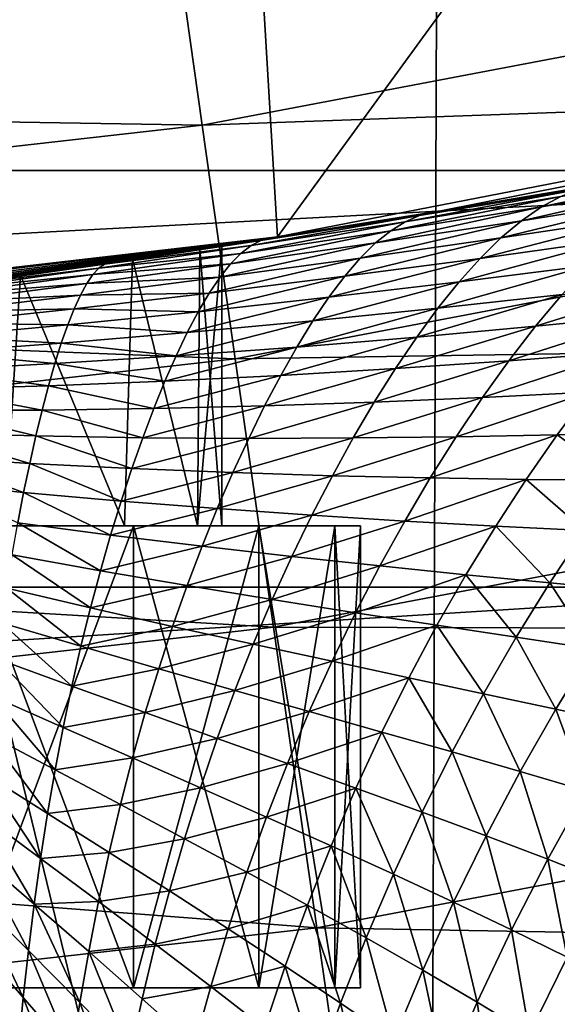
# Model space of a CAD drawing. Header units: metres. Extents: x -105 to 105, y -68 to 103.
# Tile 237 of 256: x 3.131 to 3.713, y 21.468 to 22.534. Entities that reach past the tile are written whole.
import ezdxf

# ---------------------------------------------------------------- set-up
doc = ezdxf.new("R2010")
doc.units = ezdxf.units.M
doc.layers.add('solid_FIT-BATH-150_SW0001_01', color=7, linetype='CONTINUOUS')

msp = doc.modelspace()

# ---------------------------------------------------------------- linework, layer by layer
at = {"layer": 'solid_FIT-BATH-150_SW0001_01'}
for points in [[(3.410368, 22.298864, 43.296501), (3.305647, 24.054239, 43.296501), (4.931117, 24.387806, 43.296501)], [(5.089828, 22.625893, 43.296501), (3.410368, 22.298864, 43.296501), (4.931117, 24.387806, 43.296501)], [(1.711706, 22.101864, 43.296501), (1.659939, 23.853249, 43.296501), (3.305647, 24.054239, 43.296501)], [(3.410368, 22.298864, 43.296501), (1.711706, 22.101864, 43.296501), (3.305647, 24.054239, 43.296501)], [(2.690457, 23.53273, -17.208139), (3.572342, 19.904882, -16.454342), (2.68018, 19.906811, -16.476213)], [(2.690457, 23.53273, -17.208139), (3.586026, 23.530647, -17.185495), (3.572342, 19.904882, -16.454342)], [(3.586026, 23.530647, -17.185495), (4.459383, 19.901894, -16.419952), (3.572342, 19.904882, -16.454342)], [(3.586026, 23.530647, -17.185495), (4.476493, 23.527414, -17.149897), (4.459383, 19.901894, -16.419952)], [(-4.816203, 22.781504, 72.796501), (-4.409084, 22.370642, 72.796501), (4.816201, 22.781502, 72.796501)], [(-4.409084, 22.370642, 72.796501), (4.409082, 22.37064, 72.796501), (4.816201, 22.781502, 72.796501)], [(3.328696, 22.419697, 17.936411), (4.956131, 22.729593, 17.939344), (3.298915, 22.632414, 18.324913)], [(5.010476, 22.479891, 17.577848), (4.956131, 22.729593, 17.939344), (3.328696, 22.419697, 17.936411)], [(1.661222, 22.447182, 18.323118), (3.298915, 22.632414, 18.324913), (1.649328, 22.618235, 18.73448)], [(3.328696, 22.419697, 17.936411), (3.298915, 22.632414, 18.324913), (1.661222, 22.447182, 18.323118)], [(3.585086, 22.326614, 58.996098), (3.410368, 22.298864, 43.296501), (5.089828, 22.625893, 43.296501)], [(3.757829, 22.355516, 58.997833), (3.585086, 22.326614, 58.996098), (5.089828, 22.625893, 43.296501)], [(3.36451, 22.166742, 17.574951), (5.010476, 22.479891, 17.577848), (3.328696, 22.419697, 17.936411)], [(5.073275, 22.193012, 17.247559), (5.010476, 22.479891, 17.577848), (3.36451, 22.166742, 17.574951)], [(1.676339, 22.233, 17.934647), (3.328696, 22.419697, 17.936411), (1.661222, 22.447182, 18.323118)], [(3.36451, 22.166742, 17.574951), (3.328696, 22.419697, 17.936411), (1.676339, 22.233, 17.934647)], [(-4.409084, 22.370642, 72.796501), (-4.046856, 21.919493, 72.796501), (4.409082, 22.37064, 72.796501)], [(-4.046856, 21.919493, 72.796501), (4.046855, 21.919493, 72.796501), (4.409082, 22.37064, 72.796501)], [(3.886179, 22.371655, 59.125336), (3.695743, 22.331297, 59.170418), (3.716894, 22.342712, 59.114624)], [(3.886179, 22.371655, 59.125336), (3.859288, 22.3585, 59.184387), (3.695743, 22.331297, 59.170418)], [(3.563753, 22.321852, 59.051334), (3.585086, 22.326614, 58.996098), (3.757829, 22.355516, 58.997833)], [(3.737411, 22.350651, 59.056934), (3.563753, 22.321852, 59.051334), (3.757829, 22.355516, 58.997833)], [(3.859288, 22.3585, 59.184387), (3.674062, 22.316284, 59.224152), (3.695743, 22.331297, 59.170418)], [(3.859288, 22.3585, 59.184387), (3.831812, 22.341494, 59.240959), (3.674062, 22.316284, 59.224152)], [(3.737411, 22.350651, 59.056934), (3.548475, 22.315233, 59.105301), (3.563753, 22.321852, 59.051334)], [(3.737411, 22.350651, 59.056934), (3.716894, 22.342712, 59.114624), (3.548475, 22.315233, 59.105301)], [(3.716894, 22.342712, 59.114624), (3.532665, 22.305408, 59.157784), (3.548475, 22.315233, 59.105301)], [(3.716894, 22.342712, 59.114624), (3.695743, 22.331297, 59.170418), (3.532665, 22.305408, 59.157784)], [(3.831812, 22.341494, 59.240959), (3.651946, 22.297682, 59.275723), (3.674062, 22.316284, 59.224152)], [(3.831812, 22.341494, 59.240959), (3.803862, 22.320646, 59.294956), (3.651946, 22.297682, 59.275723)], [(3.392107, 22.294769, 59.046741), (3.406948, 22.298273, 58.995018), (3.585086, 22.326614, 58.996098)], [(3.563753, 22.321852, 59.051334), (3.392107, 22.294769, 59.046741), (3.585086, 22.326614, 58.996098)], [(3.585086, 22.326614, 58.996098), (3.406948, 22.298273, 58.995018), (3.410368, 22.298864, 43.296501)], [(3.695743, 22.331297, 59.170418), (3.516412, 22.292267, 59.208626), (3.532665, 22.305408, 59.157784)], [(3.695743, 22.331297, 59.170418), (3.674062, 22.316284, 59.224152), (3.516412, 22.292267, 59.208626)], [(3.548475, 22.315233, 59.105301), (3.370692, 22.280939, 59.146122), (3.381596, 22.289312, 59.096977)], [(3.548475, 22.315233, 59.105301), (3.532665, 22.305408, 59.157784), (3.370692, 22.280939, 59.146122)], [(3.563753, 22.321852, 59.051334), (3.381596, 22.289312, 59.096977), (3.392107, 22.294769, 59.046741)], [(3.563753, 22.321852, 59.051334), (3.548475, 22.315233, 59.105301), (3.381596, 22.289312, 59.096977)], [(3.674062, 22.316284, 59.224152), (3.499797, 22.275818, 59.257706), (3.516412, 22.292267, 59.208626)], [(3.674062, 22.316284, 59.224152), (3.651946, 22.297682, 59.275723), (3.499797, 22.275818, 59.257706)], [(3.803862, 22.320646, 59.294956), (3.629484, 22.275593, 59.325062), (3.651946, 22.297682, 59.275723)], [(3.803862, 22.320646, 59.294956), (3.775543, 22.296072, 59.346329), (3.629484, 22.275593, 59.325062)], [(3.532665, 22.305408, 59.157784), (3.359465, 22.269564, 59.194019), (3.370692, 22.280939, 59.146122)], [(3.532665, 22.305408, 59.157784), (3.516412, 22.292267, 59.208626), (3.359465, 22.269564, 59.194019)], [(1.893489, 22.116604, 51.033249), (1.711706, 22.101864, 43.296501), (3.410368, 22.298864, 43.296501)], [(2.216981, 22.146612, 51.285053), (1.893489, 22.116604, 51.033249), (3.410368, 22.298864, 43.296501)], [(2.506394, 22.177507, 51.573929), (2.216981, 22.146612, 51.285053), (3.410368, 22.298864, 43.296501)], [(2.755352, 22.207153, 51.890793), (2.506394, 22.177507, 51.573929), (3.410368, 22.298864, 43.296501)], [(2.964059, 22.234201, 52.235756), (2.755352, 22.207153, 51.890793), (3.410368, 22.298864, 43.296501)], [(3.132019, 22.257431, 52.607826), (2.964059, 22.234201, 52.235756), (3.410368, 22.298864, 43.296501)], [(3.253241, 22.275005, 52.998276), (3.132019, 22.257431, 52.607826), (3.410368, 22.298864, 43.296501)], [(3.392107, 22.294769, 59.046741), (3.223138, 22.269449, 59.042873), (3.237355, 22.272663, 58.994797)], [(3.392107, 22.294769, 59.046741), (3.381596, 22.289312, 59.096977), (3.223138, 22.269449, 59.042873)], [(3.406948, 22.298273, 58.995018), (3.237355, 22.272663, 58.994797), (3.357246, 22.29063, 58.994873)], [(3.392107, 22.294769, 59.046741), (3.237355, 22.272663, 58.994797), (3.406948, 22.298273, 58.995018)], [(3.357246, 22.29063, 58.994873), (3.237355, 22.272663, 58.994797), (3.35, 22.289524, 53.796501)], [(3.326202, 22.285913, 53.396198), (3.253241, 22.275005, 52.998276), (3.410368, 22.298864, 43.296501)], [(3.35, 22.289524, 53.796501), (3.326202, 22.285913, 53.396198), (3.410368, 22.298864, 43.296501)], [(3.516412, 22.292267, 59.208626), (3.347979, 22.255192, 59.240551), (3.359465, 22.269564, 59.194019)], [(3.516412, 22.292267, 59.208626), (3.499797, 22.275818, 59.257706), (3.347979, 22.255192, 59.240551)], [(3.357246, 22.29063, 58.994873), (3.35, 22.289524, 53.796501), (3.410368, 22.298864, 43.296501)], [(3.406948, 22.298273, 58.995018), (3.357246, 22.29063, 58.994873), (3.410368, 22.298864, 43.296501)], [(3.651946, 22.297682, 59.275723), (3.482889, 22.256155, 59.304943), (3.499797, 22.275818, 59.257706)], [(3.651946, 22.297682, 59.275723), (3.629484, 22.275593, 59.325062), (3.482889, 22.256155, 59.304943)], [(3.775543, 22.296072, 59.346329), (3.606761, 22.250193, 59.372131), (3.629484, 22.275593, 59.325062)], [(3.775543, 22.296072, 59.346329), (3.746956, 22.267954, 59.395065), (3.606761, 22.250193, 59.372131)], [(3.370692, 22.280939, 59.146122), (3.210399, 22.257952, 59.135166), (3.216877, 22.264999, 59.089386)], [(3.370692, 22.280939, 59.146122), (3.359465, 22.269564, 59.194019), (3.210399, 22.257952, 59.135166)], [(3.381596, 22.289312, 59.096977), (3.216877, 22.264999, 59.089386), (3.223138, 22.269449, 59.042873)], [(3.381596, 22.289312, 59.096977), (3.370692, 22.280939, 59.146122), (3.216877, 22.264999, 59.089386)], [(3.237355, 22.272663, 58.994797), (3.326137, 22.285904, 54.196663), (3.35, 22.289524, 53.796501)], [(3.237355, 22.272663, 58.994797), (3.253177, 22.274996, 54.595394), (3.326137, 22.285904, 54.196663)], [(3.323449, 21.985888, 54.217205), (3.326137, 22.285904, 54.196663), (3.253177, 22.274996, 54.595394)], [(3.32345, 21.985888, 53.375809), (3.253241, 22.275005, 52.998276), (3.326202, 22.285913, 53.396198)], [(3.323449, 21.985888, 54.217205), (3.35, 21.985888, 53.796501), (3.326137, 22.285904, 54.196663)], [(3.32345, 21.985888, 53.375809), (3.326202, 22.285913, 53.396198), (3.35, 22.289524, 53.796501)], [(3.32345, 21.985888, 53.375809), (3.35, 22.289524, 53.796501), (3.35, 21.985888, 53.796501)], [(3.35, 21.985888, 53.796501), (3.35, 22.289524, 53.796501), (3.326137, 22.285904, 54.196663)], [(3.223138, 22.269449, 59.042873), (3.057515, 22.245918, 59.039337), (3.068622, 22.248508, 58.995296)], [(3.223138, 22.269449, 59.042873), (3.216877, 22.264999, 59.089386), (3.057515, 22.245918, 59.039337)], [(3.237355, 22.272663, 58.994797), (3.068622, 22.248508, 58.995296), (3.132096, 22.257441, 54.984753)], [(3.223138, 22.269449, 59.042873), (3.068622, 22.248508, 58.995296), (3.237355, 22.272663, 58.994797)], [(3.24468, 21.985888, 52.963387), (3.132019, 22.257431, 52.607826), (3.253241, 22.275005, 52.998276)], [(3.237355, 22.272663, 58.994797), (3.132096, 22.257441, 54.984753), (3.253177, 22.274996, 54.595394)], [(3.244676, 21.985888, 54.629631), (3.253177, 22.274996, 54.595394), (3.132096, 22.257441, 54.984753)], [(3.359465, 22.269564, 59.194019), (3.203753, 22.248241, 59.180069), (3.210399, 22.257952, 59.135166)], [(3.359465, 22.269564, 59.194019), (3.347979, 22.255192, 59.240551), (3.203753, 22.248241, 59.180069)], [(3.323449, 21.985888, 54.217205), (3.253177, 22.274996, 54.595394), (3.244676, 21.985888, 54.629631)], [(3.24468, 21.985888, 52.963387), (3.253241, 22.275005, 52.998276), (3.32345, 21.985888, 53.375809)], [(3.499797, 22.275818, 59.257706), (3.336285, 22.237904, 59.285622), (3.347979, 22.255192, 59.240551)], [(3.499797, 22.275818, 59.257706), (3.482889, 22.256155, 59.304943), (3.336285, 22.237904, 59.285622)], [(3.629484, 22.275593, 59.325062), (3.465756, 22.233429, 59.350288), (3.482889, 22.256155, 59.304943)], [(3.629484, 22.275593, 59.325062), (3.606761, 22.250193, 59.372131), (3.465756, 22.233429, 59.350288)], [(3.216877, 22.264999, 59.089386), (3.054923, 22.242336, 59.08215), (3.057515, 22.245918, 59.039337)], [(3.216877, 22.264999, 59.089386), (3.210399, 22.257952, 59.135166), (3.054923, 22.242336, 59.08215)], [(3.746956, 22.267954, 59.395065), (3.58386, 22.221685, 59.416931), (3.606761, 22.250193, 59.372131)], [(3.746956, 22.267954, 59.395065), (3.718202, 22.236523, 59.441181), (3.58386, 22.221685, 59.416931)], [(3.11479, 21.985888, 52.563438), (2.964059, 22.234201, 52.235756), (3.132019, 22.257431, 52.607826)], [(3.068622, 22.248508, 58.995296), (2.965021, 22.234331, 55.355785), (3.132096, 22.257441, 54.984753)], [(3.114782, 21.985888, 55.029587), (3.132096, 22.257441, 54.984753), (2.965021, 22.234331, 55.355785)], [(3.203753, 22.248241, 59.180069), (3.049748, 22.228354, 59.166378), (3.052325, 22.23649, 59.124538)], [(3.203753, 22.248241, 59.180069), (3.196981, 22.235874, 59.223976), (3.049748, 22.228354, 59.166378)], [(3.210399, 22.257952, 59.135166), (3.052325, 22.23649, 59.124538), (3.054923, 22.242336, 59.08215)], [(3.210399, 22.257952, 59.135166), (3.203753, 22.248241, 59.180069), (3.052325, 22.23649, 59.124538)], [(3.244676, 21.985888, 54.629631), (3.132096, 22.257441, 54.984753), (3.114782, 21.985888, 55.029587)], [(3.11479, 21.985888, 52.563438), (3.132019, 22.257431, 52.607826), (3.24468, 21.985888, 52.963387)], [(3.347979, 22.255192, 59.240551), (3.196981, 22.235874, 59.223976), (3.203753, 22.248241, 59.180069)], [(3.347979, 22.255192, 59.240551), (3.336285, 22.237904, 59.285622), (3.196981, 22.235874, 59.223976)], [(3.482889, 22.256155, 59.304943), (3.324434, 22.217825, 59.329159), (3.336285, 22.237904, 59.285622)], [(3.482889, 22.256155, 59.304943), (3.465756, 22.233429, 59.350288), (3.324434, 22.217825, 59.329159)], [(3.606761, 22.250193, 59.372131), (3.448464, 22.207829, 59.393703), (3.465756, 22.233429, 59.350288)], [(3.606761, 22.250193, 59.372131), (3.58386, 22.221685, 59.416931), (3.448464, 22.207829, 59.393703)], [(3.85108, 22.252222, 59.46666), (3.689382, 22.202019, 59.484715), (3.718202, 22.236523, 59.441181)], [(3.85108, 22.252222, 59.46666), (3.816252, 22.214581, 59.511135), (3.689382, 22.202019, 59.484715)], [(3.336285, 22.237904, 59.285622), (3.190118, 22.220919, 59.266781), (3.196981, 22.235874, 59.223976)], [(3.336285, 22.237904, 59.285622), (3.324434, 22.217825, 59.329159), (3.190118, 22.220919, 59.266781)], [(1.694496, 21.978254, 17.573212), (3.36451, 22.166742, 17.574951), (1.676339, 22.233, 17.934647)], [(3.196981, 22.235874, 59.223976), (3.047212, 22.217936, 59.207554), (3.049748, 22.228354, 59.166378)], [(3.196981, 22.235874, 59.223976), (3.190118, 22.220919, 59.266781), (3.047212, 22.217936, 59.207554)], [(3.465756, 22.233429, 59.350288), (3.312471, 22.195118, 59.371117), (3.324434, 22.217825, 59.329159)], [(3.465756, 22.233429, 59.350288), (3.448464, 22.207829, 59.393703), (3.312471, 22.195118, 59.371117)], [(3.718202, 22.236523, 59.441181), (3.560863, 22.190304, 59.459473), (3.58386, 22.221685, 59.416931)], [(3.718202, 22.236523, 59.441181), (3.689382, 22.202019, 59.484715), (3.560863, 22.190304, 59.459473)], [(3.190118, 22.220919, 59.266781), (3.044734, 22.20528, 59.247967), (3.047212, 22.217936, 59.207554)], [(3.190118, 22.220919, 59.266781), (3.183196, 22.20347, 59.308403), (3.044734, 22.20528, 59.247967)], [(3.324434, 22.217825, 59.329159), (3.183196, 22.20347, 59.308403), (3.190118, 22.220919, 59.266781)], [(3.324434, 22.217825, 59.329159), (3.312471, 22.195118, 59.371117), (3.183196, 22.20347, 59.308403)], [(3.58386, 22.221685, 59.416931), (3.431076, 22.179556, 59.435184), (3.448464, 22.207829, 59.393703)], [(3.58386, 22.221685, 59.416931), (3.560863, 22.190304, 59.459473), (3.431076, 22.179556, 59.435184)], [(3.183196, 22.20347, 59.308403), (3.042328, 22.190453, 59.287525), (3.044734, 22.20528, 59.247967)], [(3.448464, 22.207829, 59.393703), (3.300444, 22.169954, 59.411453), (3.312471, 22.195118, 59.371117)], [(3.448464, 22.207829, 59.393703), (3.431076, 22.179556, 59.435184), (3.300444, 22.169954, 59.411453)], [(3.816252, 22.214581, 59.511135), (3.6606, 22.16469, 59.525723), (3.689382, 22.202019, 59.484715)], [(3.816252, 22.214581, 59.511135), (3.781539, 22.173944, 59.552788), (3.6606, 22.16469, 59.525723)], [(3.183196, 22.20347, 59.308403), (3.176243, 22.183653, 59.348778), (3.042328, 22.190453, 59.287525)], [(3.312471, 22.195118, 59.371117), (3.176243, 22.183653, 59.348778), (3.183196, 22.20347, 59.308403)], [(3.312471, 22.195118, 59.371117), (3.300444, 22.169954, 59.411453), (3.176243, 22.183653, 59.348778)], [(3.689382, 22.202019, 59.484715), (3.537855, 22.156273, 59.499779), (3.560863, 22.190304, 59.459473)], [(3.689382, 22.202019, 59.484715), (3.6606, 22.16469, 59.525723), (3.537855, 22.156273, 59.499779)], [(3.176243, 22.183653, 59.348778), (3.040005, 22.173532, 59.326149), (3.042328, 22.190453, 59.287525)], [(3.405996, 21.876099, 17.244682), (5.073275, 22.193012, 17.247559), (3.36451, 22.166742, 17.574951)], [(5.14392, 21.87174, 16.952353), (5.073275, 22.193012, 17.247559), (3.405996, 21.876099, 17.244682)], [(3.560863, 22.190304, 59.459473), (3.413657, 22.148815, 59.474731), (3.431076, 22.179556, 59.435184)], [(3.560863, 22.190304, 59.459473), (3.537855, 22.156273, 59.499779), (3.413657, 22.148815, 59.474731)], [(3.169288, 22.1616, 59.387844), (3.037776, 22.154608, 59.363758), (3.040005, 22.173532, 59.326149)], [(3.176243, 22.183653, 59.348778), (3.169288, 22.1616, 59.387844), (3.040005, 22.173532, 59.326149)], [(3.300444, 22.169954, 59.411453), (3.169288, 22.1616, 59.387844), (3.176243, 22.183653, 59.348778)], [(3.431076, 22.179556, 59.435184), (3.288398, 22.142504, 59.450146), (3.300444, 22.169954, 59.411453)], [(3.431076, 22.179556, 59.435184), (3.413657, 22.148815, 59.474731), (3.288398, 22.142504, 59.450146)], [(3.781539, 22.173944, 59.552788), (3.631961, 22.124763, 59.564266), (3.6606, 22.16469, 59.525723)], [(3.781539, 22.173944, 59.552788), (3.747066, 22.13055, 59.591721), (3.631961, 22.124763, 59.564266)], [(3.405996, 21.876099, 17.244682), (3.36451, 22.166742, 17.574951), (1.694496, 21.978254, 17.573212)], [(3.300444, 22.169954, 59.411453), (3.288398, 22.142504, 59.450146), (3.169288, 22.1616, 59.387844)], [(3.6606, 22.16469, 59.525723), (3.514921, 22.119802, 59.537891), (3.537855, 22.156273, 59.499779)], [(3.6606, 22.16469, 59.525723), (3.631961, 22.124763, 59.564266), (3.514921, 22.119802, 59.537891)], [(3.162358, 22.137449, 59.425549), (3.035653, 22.13377, 59.400284), (3.037776, 22.154608, 59.363758)], [(3.169288, 22.1616, 59.387844), (3.162358, 22.137449, 59.425549), (3.037776, 22.154608, 59.363758)], [(3.288398, 22.142504, 59.450146), (3.162358, 22.137449, 59.425549), (3.169288, 22.1616, 59.387844)], [(3.537855, 22.156273, 59.499779), (3.396274, 22.115795, 59.512344), (3.413657, 22.148815, 59.474731)], [(3.537855, 22.156273, 59.499779), (3.514921, 22.119802, 59.537891), (3.396274, 22.115795, 59.512344)], [(3.288398, 22.142504, 59.450146), (3.276381, 22.11293, 59.487171), (3.162358, 22.137449, 59.425549)], [(3.413657, 22.148815, 59.474731), (3.276381, 22.11293, 59.487171), (3.288398, 22.142504, 59.450146)], [(3.413657, 22.148815, 59.474731), (3.396274, 22.115795, 59.512344), (3.276381, 22.11293, 59.487171)], [(3.155483, 22.111326, 59.461853), (3.033647, 22.111107, 59.435661), (3.035653, 22.13377, 59.400284)], [(3.162358, 22.137449, 59.425549), (3.155483, 22.111326, 59.461853), (3.035653, 22.13377, 59.400284)], [(3.276381, 22.11293, 59.487171), (3.155483, 22.111326, 59.461853), (3.162358, 22.137449, 59.425549)], [(3.747066, 22.13055, 59.591721), (3.603572, 22.082436, 59.600414), (3.631961, 22.124763, 59.564266)], [(3.747066, 22.13055, 59.591721), (3.712958, 22.084606, 59.628017), (3.603572, 22.082436, 59.600414)], [(3.820089, 22.087536, 59.656757), (3.712958, 22.084606, 59.628017), (3.747066, 22.13055, 59.591721)], [(3.514921, 22.119802, 59.537891), (3.378996, 22.08066, 59.548042), (3.396274, 22.115795, 59.512344)], [(3.514921, 22.119802, 59.537891), (3.49215, 22.081078, 59.573849), (3.378996, 22.08066, 59.548042)], [(3.631961, 22.124763, 59.564266), (3.49215, 22.081078, 59.573849), (3.514921, 22.119802, 59.537891)], [(3.631961, 22.124763, 59.564266), (3.603572, 22.082436, 59.600414), (3.49215, 22.081078, 59.573849)], [(3.148693, 22.083347, 59.496708), (3.031769, 22.086702, 59.469822), (3.033647, 22.111107, 59.435661)], [(3.155483, 22.111326, 59.461853), (3.148693, 22.083347, 59.496708), (3.033647, 22.111107, 59.435661)], [(3.264442, 22.081377, 59.522518), (3.148693, 22.083347, 59.496708), (3.155483, 22.111326, 59.461853)], [(3.276381, 22.11293, 59.487171), (3.264442, 22.081377, 59.522518), (3.155483, 22.111326, 59.461853)], [(3.396274, 22.115795, 59.512344), (3.264442, 22.081377, 59.522518), (3.276381, 22.11293, 59.487171)], [(3.396274, 22.115795, 59.512344), (3.378996, 22.08066, 59.548042), (3.264442, 22.081377, 59.522518)], [(3.14202, 22.053614, 59.530075), (3.030032, 22.060635, 59.502705), (3.031769, 22.086702, 59.469822)], [(3.148693, 22.083347, 59.496708), (3.14202, 22.053614, 59.530075), (3.031769, 22.086702, 59.469822)], [(3.252633, 22.047964, 59.556168), (3.14202, 22.053614, 59.530075), (3.148693, 22.083347, 59.496708)], [(3.264442, 22.081377, 59.522518), (3.252633, 22.047964, 59.556168), (3.148693, 22.083347, 59.496708)], [(3.378996, 22.08066, 59.548042), (3.252633, 22.047964, 59.556168), (3.264442, 22.081377, 59.522518)], [(3.378996, 22.08066, 59.548042), (3.361895, 22.043549, 59.581829), (3.252633, 22.047964, 59.556168)], [(3.49215, 22.081078, 59.573849), (3.361895, 22.043549, 59.581829), (3.378996, 22.08066, 59.548042)], [(3.49215, 22.081078, 59.573849), (3.469632, 22.040251, 59.607681), (3.361895, 22.043549, 59.581829)], [(3.603572, 22.082436, 59.600414), (3.469632, 22.040251, 59.607681), (3.49215, 22.081078, 59.573849)], [(3.603572, 22.082436, 59.600414), (3.575543, 22.037874, 59.634232), (3.469632, 22.040251, 59.607681)], [(3.712958, 22.084606, 59.628017), (3.575543, 22.037874, 59.634232), (3.603572, 22.082436, 59.600414)], [(3.712958, 22.084606, 59.628017), (3.679342, 22.036291, 59.66177), (3.575543, 22.037874, 59.634232)], [(3.780827, 22.035446, 59.690418), (3.679342, 22.036291, 59.66177), (3.712958, 22.084606, 59.628017)], [(3.820089, 22.087536, 59.656757), (3.780827, 22.035446, 59.690418), (3.712958, 22.084606, 59.628017)], [(3.135498, 22.022207, 59.561909), (3.028448, 22.032969, 59.534241), (3.030032, 22.060635, 59.502705)], [(3.14202, 22.053614, 59.530075), (3.135498, 22.022207, 59.561909), (3.030032, 22.060635, 59.502705)], [(3.241009, 22.012785, 59.588093), (3.135498, 22.022207, 59.561909), (3.14202, 22.053614, 59.530075)], [(3.252633, 22.047964, 59.556168), (3.241009, 22.012785, 59.588093), (3.14202, 22.053614, 59.530075)], [(3.361895, 22.043549, 59.581829), (3.241009, 22.012785, 59.588093), (3.252633, 22.047964, 59.556168)], [(3.361895, 22.043549, 59.581829), (3.345044, 22.00457, 59.613708), (3.241009, 22.012785, 59.588093)], [(3.469632, 22.040251, 59.607681), (3.345044, 22.00457, 59.613708), (3.361895, 22.043549, 59.581829)], [(3.469632, 22.040251, 59.607681), (3.447461, 21.99744, 59.63942), (3.345044, 22.00457, 59.613708)], [(3.575543, 22.037874, 59.634232), (3.447461, 21.99744, 59.63942), (3.469632, 22.040251, 59.607681)], [(3.575543, 22.037874, 59.634232), (3.547984, 21.991205, 59.665764), (3.447461, 21.99744, 59.63942)], [(3.679342, 22.036291, 59.66177), (3.547984, 21.991205, 59.665764), (3.575543, 22.037874, 59.634232)], [(3.679342, 22.036291, 59.66177), (3.646348, 21.985737, 59.693058), (3.547984, 21.991205, 59.665764)], [(3.74236, 21.980982, 59.721432), (3.646348, 21.985737, 59.693058), (3.679342, 22.036291, 59.66177)], [(3.780827, 22.035446, 59.690418), (3.74236, 21.980982, 59.721432), (3.679342, 22.036291, 59.66177)], [(3.135498, 22.022207, 59.561909), (3.129162, 21.989193, 59.592159), (3.028448, 22.032969, 59.534241)], [(3.229625, 21.975914, 59.618267), (3.129162, 21.989193, 59.592159), (3.135498, 22.022207, 59.561909)], [(3.241009, 22.012785, 59.588093), (3.229625, 21.975914, 59.618267), (3.135498, 22.022207, 59.561909)], [(3.345044, 22.00457, 59.613708), (3.229625, 21.975914, 59.618267), (3.241009, 22.012785, 59.588093)], [(3.345044, 22.00457, 59.613708), (3.328519, 21.9638, 59.643669), (3.229625, 21.975914, 59.618267)], [(3.447461, 21.99744, 59.63942), (3.328519, 21.9638, 59.643669), (3.345044, 22.00457, 59.613708)], [(3.447461, 21.99744, 59.63942), (3.42573, 21.952732, 59.669079), (3.328519, 21.9638, 59.643669)], [(3.547984, 21.991205, 59.665764), (3.42573, 21.952732, 59.669079), (3.447461, 21.99744, 59.63942)], [(3.066898, 21.985888, 55.482929), (3.066882, 21.485888, 55.48296), (3.25425, 21.485888, 55.084801)], [(3.066882, 21.985888, 52.110043), (3.25425, 21.985888, 52.508205), (3.066898, 21.485888, 52.110073)], [(3.24468, 21.985888, 52.963387), (3.25425, 21.985888, 52.508205), (3.066882, 21.985888, 52.110043)], [(3.11479, 21.985888, 52.563438), (3.24468, 21.985888, 52.963387), (3.066882, 21.985888, 52.110043)], [(3.254258, 21.985888, 55.084778), (3.066898, 21.985888, 55.482929), (3.25425, 21.485888, 55.084801)], [(3.25425, 21.985888, 52.508205), (3.254258, 21.485888, 52.508224), (3.066898, 21.485888, 52.110073)], [(3.114782, 21.985888, 55.029587), (3.066898, 21.985888, 55.482929), (3.254258, 21.985888, 55.084778)], [(3.244676, 21.985888, 54.629631), (3.114782, 21.985888, 55.029587), (3.254258, 21.985888, 55.084778)], [(3.218538, 21.937405, 59.646645), (3.123049, 21.954626, 59.620766), (3.129162, 21.989193, 59.592159)], [(3.229625, 21.975914, 59.618267), (3.218538, 21.937405, 59.646645), (3.129162, 21.989193, 59.592159)], [(3.323449, 21.985888, 54.217205), (3.244676, 21.985888, 54.629631), (3.254258, 21.985888, 55.084778)], [(3.24468, 21.985888, 52.963387), (3.32345, 21.985888, 53.375809), (3.25425, 21.985888, 52.508205)], [(3.254258, 21.985888, 55.084778), (3.25425, 21.485888, 55.084801), (3.38996, 21.485888, 54.666935)], [(3.25425, 21.985888, 52.508205), (3.38996, 21.985888, 52.926067), (3.254258, 21.485888, 52.508224)], [(3.32345, 21.985888, 53.375809), (3.38996, 21.985888, 52.926067), (3.25425, 21.985888, 52.508205)], [(3.389964, 21.985888, 54.66692), (3.254258, 21.985888, 55.084778), (3.38996, 21.485888, 54.666935)], [(3.38996, 21.985888, 52.926067), (3.389964, 21.485888, 52.926083), (3.254258, 21.485888, 52.508224)], [(3.323449, 21.985888, 54.217205), (3.254258, 21.985888, 55.084778), (3.389964, 21.985888, 54.66692)], [(3.323449, 21.985888, 54.217205), (3.389964, 21.985888, 54.66692), (3.35, 21.985888, 53.796501)], [(3.32345, 21.985888, 53.375809), (3.35, 21.985888, 53.796501), (3.38996, 21.985888, 52.926067)], [(3.35, 21.985888, 53.796501), (3.389964, 21.985888, 54.66692), (3.38996, 21.985888, 52.926067)], [(3.389964, 21.985888, 54.66692), (3.38996, 21.485888, 54.666935), (3.47226, 21.485888, 54.236042)], [(3.38996, 21.985888, 52.926067), (3.47226, 21.985888, 53.35696), (3.389964, 21.485888, 52.926083)], [(3.38996, 21.985888, 52.926067), (3.389964, 21.985888, 54.66692), (3.472261, 21.985888, 54.236031)], [(3.38996, 21.985888, 52.926067), (3.472261, 21.985888, 54.236031), (3.47226, 21.985888, 53.35696)], [(3.472261, 21.985888, 54.236031), (3.389964, 21.985888, 54.66692), (3.47226, 21.485888, 54.236042)], [(3.47226, 21.985888, 53.35696), (3.472261, 21.485888, 53.356972), (3.389964, 21.485888, 52.926083)], [(3.547984, 21.991205, 59.665764), (3.521007, 21.94252, 59.695057), (3.42573, 21.952732, 59.669079)], [(3.472261, 21.985888, 54.236031), (3.47226, 21.485888, 54.236042), (3.5, 21.485888, 53.796501)], [(3.47226, 21.985888, 53.35696), (3.5, 21.985888, 53.796501), (3.472261, 21.485888, 53.356972)], [(3.47226, 21.985888, 53.35696), (3.472261, 21.985888, 54.236031), (3.5, 21.985888, 53.796501)], [(3.5, 21.985888, 53.796501), (3.5, 21.485888, 53.796501), (3.472261, 21.485888, 53.356972)], [(3.5, 21.985888, 53.796501), (3.472261, 21.985888, 54.236031), (3.5, 21.485888, 53.796501)], [(3.646348, 21.985737, 59.693058), (3.521007, 21.94252, 59.695057), (3.547984, 21.991205, 59.665764)], [(3.646348, 21.985737, 59.693058), (3.614101, 21.933044, 59.721939), (3.521007, 21.94252, 59.695057)], [(3.704828, 21.92425, 59.749882), (3.614101, 21.933044, 59.721939), (3.646348, 21.985737, 59.693058)], [(3.74236, 21.980982, 59.721432), (3.704828, 21.92425, 59.749882), (3.646348, 21.985737, 59.693058)], [(1.71551, 21.685511, 17.242956), (3.405996, 21.876099, 17.244682), (1.694496, 21.978254, 17.573212)], [(3.328519, 21.9638, 59.643669), (3.218538, 21.937405, 59.646645), (3.229625, 21.975914, 59.618267)], [(3.792998, 21.916014, 59.778946), (3.704828, 21.92425, 59.749882), (3.74236, 21.980982, 59.721432)], [(3.328519, 21.9638, 59.643669), (3.312396, 21.921293, 59.671684), (3.218538, 21.937405, 59.646645)], [(3.42573, 21.952732, 59.669079), (3.312396, 21.921293, 59.671684), (3.328519, 21.9638, 59.643669)], [(3.207805, 21.897293, 59.673168), (3.117196, 21.91855, 59.647663), (3.123049, 21.954626, 59.620766)], [(3.218538, 21.937405, 59.646645), (3.207805, 21.897293, 59.673168), (3.123049, 21.954626, 59.620766)], [(3.42573, 21.952732, 59.669079), (3.404533, 21.906179, 59.696648), (3.312396, 21.921293, 59.671684)], [(3.521007, 21.94252, 59.695057), (3.404533, 21.906179, 59.696648), (3.42573, 21.952732, 59.669079)], [(3.521007, 21.94252, 59.695057), (3.49472, 21.891882, 59.722122), (3.404533, 21.906179, 59.696648)], [(3.614101, 21.933044, 59.721939), (3.49472, 21.891882, 59.722122), (3.521007, 21.94252, 59.695057)], [(3.312396, 21.921293, 59.671684), (3.207805, 21.897293, 59.673168), (3.218538, 21.937405, 59.646645)], [(3.614101, 21.933044, 59.721939), (3.582724, 21.878281, 59.748463), (3.49472, 21.891882, 59.722122)], [(3.668368, 21.865328, 59.775833), (3.582724, 21.878281, 59.748463), (3.614101, 21.933044, 59.721939)], [(3.704828, 21.92425, 59.749882), (3.668368, 21.865328, 59.775833), (3.614101, 21.933044, 59.721939)], [(-4.046856, 21.919493, 72.796501), (-3.73363, 21.433043, 72.796501), (4.046855, 21.919493, 72.796501)], [(-3.73363, 21.433043, 72.796501), (3.733629, 21.433043, 72.796501), (4.046855, 21.919493, 72.796501)], [(3.197481, 21.855619, 59.697762), (3.111638, 21.88101, 59.672768), (3.117196, 21.91855, 59.647663)], [(3.207805, 21.897293, 59.673168), (3.197481, 21.855619, 59.697762), (3.117196, 21.91855, 59.647663)], [(3.312396, 21.921293, 59.671684), (3.296749, 21.877087, 59.697716), (3.207805, 21.897293, 59.673168)], [(3.404533, 21.906179, 59.696648), (3.296749, 21.877087, 59.697716), (3.312396, 21.921293, 59.671684)], [(3.751469, 21.852901, 59.804306), (3.668368, 21.865328, 59.775833), (3.704828, 21.92425, 59.749882)], [(3.792998, 21.916014, 59.778946), (3.751469, 21.852901, 59.804306), (3.704828, 21.92425, 59.749882)], [(3.296749, 21.877087, 59.697716), (3.197481, 21.855619, 59.697762), (3.207805, 21.897293, 59.673168)], [(3.404533, 21.906179, 59.696648), (3.383959, 21.857826, 59.722111), (3.296749, 21.877087, 59.697716)], [(3.49472, 21.891882, 59.722122), (3.383959, 21.857826, 59.722111), (3.404533, 21.906179, 59.696648)], [(3.49472, 21.891882, 59.722122), (3.469229, 21.839333, 59.746956), (3.383959, 21.857826, 59.722111)], [(3.582724, 21.878281, 59.748463), (3.469229, 21.839333, 59.746956), (3.49472, 21.891882, 59.722122)], [(3.452753, 21.550583, 16.94948), (3.405996, 21.876099, 17.244682), (1.71551, 21.685511, 17.242956)], [(3.187619, 21.812428, 59.720333), (3.106411, 21.842054, 59.695995), (3.111638, 21.88101, 59.672768)], [(3.197481, 21.855619, 59.697762), (3.187619, 21.812428, 59.720333), (3.111638, 21.88101, 59.672768)], [(3.296749, 21.877087, 59.697716), (3.28165, 21.831219, 59.721695), (3.197481, 21.855619, 59.697762)], [(3.383959, 21.857826, 59.722111), (3.28165, 21.831219, 59.721695), (3.296749, 21.877087, 59.697716)], [(3.452753, 21.550583, 16.94948), (5.14392, 21.87174, 16.952353), (3.405996, 21.876099, 17.244682)], [(3.582724, 21.878281, 59.748463), (3.552335, 21.821497, 59.772633), (3.469229, 21.839333, 59.746956)], [(3.633107, 21.804272, 59.79932), (3.552335, 21.821497, 59.772633), (3.582724, 21.878281, 59.748463)], [(3.668368, 21.865328, 59.775833), (3.633107, 21.804272, 59.79932), (3.582724, 21.878281, 59.748463)], [(5.221579, 21.519867, 16.695087), (5.14392, 21.87174, 16.952353), (3.452753, 21.550583, 16.94948)], [(3.711368, 21.78754, 59.827091), (3.633107, 21.804272, 59.79932), (3.668368, 21.865328, 59.775833)], [(3.751469, 21.852901, 59.804306), (3.711368, 21.78754, 59.827091), (3.668368, 21.865328, 59.775833)], [(3.28165, 21.831219, 59.721695), (3.187619, 21.812428, 59.720333), (3.197481, 21.855619, 59.697762)], [(3.383959, 21.857826, 59.722111), (3.364096, 21.807705, 59.745407), (3.28165, 21.831219, 59.721695)], [(3.469229, 21.839333, 59.746956), (3.364096, 21.807705, 59.745407), (3.383959, 21.857826, 59.722111)], [(3.78695, 21.77116, 59.855915), (3.711368, 21.78754, 59.827091), (3.751469, 21.852901, 59.804306)], [(3.178266, 21.767776, 59.740772), (3.101544, 21.801744, 59.717239), (3.106411, 21.842054, 59.695995)], [(3.187619, 21.812428, 59.720333), (3.178266, 21.767776, 59.740772), (3.106411, 21.842054, 59.695995)], [(3.469229, 21.839333, 59.746956), (3.44463, 21.784912, 59.76952), (3.364096, 21.807705, 59.745407)], [(3.552335, 21.821497, 59.772633), (3.44463, 21.784912, 59.76952), (3.469229, 21.839333, 59.746956)], [(3.28165, 21.831219, 59.721695), (3.267167, 21.783728, 59.743534), (3.187619, 21.812428, 59.720333)], [(3.364096, 21.807705, 59.745407), (3.267167, 21.783728, 59.743534), (3.28165, 21.831219, 59.721695)], [(3.552335, 21.821497, 59.772633), (3.523042, 21.762735, 59.794434), (3.44463, 21.784912, 59.76952)], [(3.599163, 21.741133, 59.820339), (3.523042, 21.762735, 59.794434), (3.552335, 21.821497, 59.772633)], [(3.633107, 21.804272, 59.79932), (3.599163, 21.741133, 59.820339), (3.552335, 21.821497, 59.772633)], [(3.267167, 21.783728, 59.743534), (3.178266, 21.767776, 59.740772), (3.187619, 21.812428, 59.720333)], [(3.169467, 21.721746, 59.758961), (3.09707, 21.760157, 59.736393), (3.101544, 21.801744, 59.717239)], [(3.178266, 21.767776, 59.740772), (3.169467, 21.721746, 59.758961), (3.101544, 21.801744, 59.717239)], [(3.364096, 21.807705, 59.745407), (3.345024, 21.755861, 59.766457), (3.267167, 21.783728, 59.743534)], [(3.44463, 21.784912, 59.76952), (3.345024, 21.755861, 59.766457), (3.364096, 21.807705, 59.745407)], [(3.672821, 21.719992, 59.847317), (3.599163, 21.741133, 59.820339), (3.633107, 21.804272, 59.79932)], [(3.711368, 21.78754, 59.827091), (3.672821, 21.719992, 59.847317), (3.633107, 21.804272, 59.79932)], [(3.267167, 21.783728, 59.743534), (3.253362, 21.734676, 59.763119), (3.178266, 21.767776, 59.740772)], [(3.345024, 21.755861, 59.766457), (3.253362, 21.734676, 59.763119), (3.267167, 21.783728, 59.743534)], [(3.44463, 21.784912, 59.76952), (3.421016, 21.728668, 59.789745), (3.345024, 21.755861, 59.766457)], [(3.523042, 21.762735, 59.794434), (3.421016, 21.728668, 59.789745), (3.44463, 21.784912, 59.76952)], [(3.743854, 21.699177, 59.875336), (3.672821, 21.719992, 59.847317), (3.711368, 21.78754, 59.827091)], [(3.78695, 21.77116, 59.855915), (3.743854, 21.699177, 59.875336), (3.711368, 21.78754, 59.827091)], [(3.161262, 21.67444, 59.774773), (3.093012, 21.717388, 59.753345), (3.09707, 21.760157, 59.736393)], [(3.169467, 21.721746, 59.758961), (3.161262, 21.67444, 59.774773), (3.09707, 21.760157, 59.736393)], [(3.253362, 21.734676, 59.763119), (3.169467, 21.721746, 59.758961), (3.178266, 21.767776, 59.740772)], [(3.523042, 21.762735, 59.794434), (3.494943, 21.702051, 59.813808), (3.421016, 21.728668, 59.789745)], [(3.566639, 21.675972, 59.838852), (3.494943, 21.702051, 59.813808), (3.523042, 21.762735, 59.794434)], [(3.599163, 21.741133, 59.820339), (3.566639, 21.675972, 59.838852), (3.523042, 21.762735, 59.794434)], [(3.345024, 21.755861, 59.766457), (3.326815, 21.702356, 59.785156), (3.253362, 21.734676, 59.763119)], [(3.421016, 21.728668, 59.789745), (3.326815, 21.702356, 59.785156), (3.345024, 21.755861, 59.766457)], [(3.635934, 21.650326, 59.864964), (3.566639, 21.675972, 59.838852), (3.599163, 21.741133, 59.820339)], [(3.672821, 21.719992, 59.847317), (3.635934, 21.650326, 59.864964), (3.599163, 21.741133, 59.820339)], [(3.253362, 21.734676, 59.763119), (3.240291, 21.684149, 59.780327), (3.169467, 21.721746, 59.758961)], [(3.326815, 21.702356, 59.785156), (3.240291, 21.684149, 59.780327), (3.253362, 21.734676, 59.763119)], [(3.421016, 21.728668, 59.789745), (3.398466, 21.670668, 59.807537), (3.326815, 21.702356, 59.785156)], [(3.494943, 21.702051, 59.813808), (3.398466, 21.670668, 59.807537), (3.421016, 21.728668, 59.789745)], [(3.153689, 21.625988, 59.788094), (3.089396, 21.67355, 59.767998), (3.093012, 21.717388, 59.753345)], [(3.161262, 21.67444, 59.774773), (3.153689, 21.625988, 59.788094), (3.093012, 21.717388, 59.753345)], [(3.240291, 21.684149, 59.780327), (3.161262, 21.67444, 59.774773), (3.169467, 21.721746, 59.758961)], [(3.702672, 21.624983, 59.892117), (3.635934, 21.650326, 59.864964), (3.672821, 21.719992, 59.847317)], [(3.743854, 21.699177, 59.875336), (3.702672, 21.624983, 59.892117), (3.672821, 21.719992, 59.847317)], [(3.326815, 21.702356, 59.785156), (3.309535, 21.647282, 59.80138), (3.240291, 21.684149, 59.780327)], [(3.398466, 21.670668, 59.807537), (3.309535, 21.647282, 59.80138), (3.326815, 21.702356, 59.785156)], [(3.494943, 21.702051, 59.813808), (3.468125, 21.639517, 59.830673), (3.398466, 21.670668, 59.807537)], [(3.535626, 21.608873, 59.854794), (3.468125, 21.639517, 59.830673), (3.494943, 21.702051, 59.813808)], [(3.566639, 21.675972, 59.838852), (3.535626, 21.608873, 59.854794), (3.494943, 21.702051, 59.813808)], [(3.766737, 21.599852, 59.920177), (3.702672, 21.624983, 59.892117), (3.743854, 21.699177, 59.875336)], [(1.739177, 21.357603, 16.94776), (3.452753, 21.550583, 16.94948), (1.71551, 21.685511, 17.242956)], [(3.240291, 21.684149, 59.780327), (3.228006, 21.632256, 59.795029), (3.161262, 21.67444, 59.774773)], [(3.309535, 21.647282, 59.80138), (3.228006, 21.632256, 59.795029), (3.240291, 21.684149, 59.780327)], [(3.146783, 21.576538, 59.798832), (3.086243, 21.628773, 59.780262), (3.089396, 21.67355, 59.767998)], [(3.153689, 21.625988, 59.788094), (3.146783, 21.576538, 59.798832), (3.089396, 21.67355, 59.767998)], [(3.228006, 21.632256, 59.795029), (3.153689, 21.625988, 59.788094), (3.161262, 21.67444, 59.774773)], [(3.600802, 21.578636, 59.879982), (3.535626, 21.608873, 59.854794), (3.566639, 21.675972, 59.838852)], [(3.635934, 21.650326, 59.864964), (3.600802, 21.578636, 59.879982), (3.566639, 21.675972, 59.838852)], [(3.398466, 21.670668, 59.807537), (3.377053, 21.611008, 59.822769), (3.309535, 21.647282, 59.80138)], [(3.468125, 21.639517, 59.830673), (3.377053, 21.611008, 59.822769), (3.398466, 21.670668, 59.807537)], [(3.309535, 21.647282, 59.80138), (3.293243, 21.590757, 59.814999), (3.228006, 21.632256, 59.795029)], [(3.377053, 21.611008, 59.822769), (3.293243, 21.590757, 59.814999), (3.309535, 21.647282, 59.80138)], [(3.663499, 21.548685, 59.906219), (3.600802, 21.578636, 59.879982), (3.635934, 21.650326, 59.864964)], [(3.702672, 21.624983, 59.892117), (3.663499, 21.548685, 59.906219), (3.635934, 21.650326, 59.864964)], [(3.228006, 21.632256, 59.795029), (3.216554, 21.579142, 59.807102), (3.153689, 21.625988, 59.788094)], [(3.293243, 21.590757, 59.814999), (3.216554, 21.579142, 59.807102), (3.228006, 21.632256, 59.795029)], [(3.468125, 21.639517, 59.830673), (3.442663, 21.575241, 59.844921), (3.377053, 21.611008, 59.822769)], [(3.506201, 21.539951, 59.868065), (3.442663, 21.575241, 59.844921), (3.468125, 21.639517, 59.830673)], [(3.535626, 21.608873, 59.854794), (3.506201, 21.539951, 59.868065), (3.468125, 21.639517, 59.830673)], [(3.14058, 21.52626, 59.806938), (3.083577, 21.583204, 59.790085), (3.086243, 21.628773, 59.780262)], [(3.146783, 21.576538, 59.798832), (3.14058, 21.52626, 59.806938), (3.086243, 21.628773, 59.780262)], [(3.216554, 21.579142, 59.807102), (3.146783, 21.576538, 59.798832), (3.153689, 21.625988, 59.788094)], [(3.723605, 21.51893, 59.933376), (3.663499, 21.548685, 59.906219), (3.702672, 21.624983, 59.892117)], [(3.766737, 21.599852, 59.920177), (3.723605, 21.51893, 59.933376), (3.702672, 21.624983, 59.892117)], [(3.377053, 21.611008, 59.822769), (3.356841, 21.549818, 59.835327), (3.293243, 21.590757, 59.814999)], [(3.442663, 21.575241, 59.844921), (3.356841, 21.549818, 59.835327), (3.377053, 21.611008, 59.822769)], [(3.567501, 21.505047, 59.892296), (3.506201, 21.539951, 59.868065), (3.535626, 21.608873, 59.854794)], [(3.600802, 21.578636, 59.879982), (3.567501, 21.505047, 59.892296), (3.535626, 21.608873, 59.854794)], [(3.293243, 21.590757, 59.814999), (3.277995, 21.53294, 59.825893), (3.216554, 21.579142, 59.807102)], [(3.356841, 21.549818, 59.835327), (3.277995, 21.53294, 59.825893), (3.293243, 21.590757, 59.814999)], [(3.135117, 21.475334, 59.812424), (3.081418, 21.536995, 59.797466), (3.083577, 21.583204, 59.790085)], [(3.14058, 21.52626, 59.806938), (3.135117, 21.475334, 59.812424), (3.083577, 21.583204, 59.790085)], [(3.196335, 21.469934, 59.823051), (3.14058, 21.52626, 59.806938), (3.146783, 21.576538, 59.798832)], [(3.216554, 21.579142, 59.807102), (3.205981, 21.524971, 59.81646), (3.146783, 21.576538, 59.798832)], [(3.205981, 21.524971, 59.81646), (3.196335, 21.469934, 59.823051), (3.146783, 21.576538, 59.798832)], [(3.277995, 21.53294, 59.825893), (3.205981, 21.524971, 59.81646), (3.216554, 21.579142, 59.807102)], [(3.626411, 21.470413, 59.917587), (3.567501, 21.505047, 59.892296), (3.600802, 21.578636, 59.879982)], [(3.663499, 21.548685, 59.906219), (3.626411, 21.470413, 59.917587), (3.600802, 21.578636, 59.879982)], [(3.442663, 21.575241, 59.844921), (3.418625, 21.509359, 59.856441), (3.356841, 21.549818, 59.835327)], [(3.478433, 21.469355, 59.878571), (3.418625, 21.509359, 59.856441), (3.442663, 21.575241, 59.844921)], [(3.506201, 21.539951, 59.868065), (3.478433, 21.469355, 59.878571), (3.442663, 21.575241, 59.844921)], [(3.504228, 21.194033, 16.692202), (3.452753, 21.550583, 16.94948), (1.739177, 21.357603, 16.94776)], [(3.356841, 21.549818, 59.835327), (3.337891, 21.487267, 59.845093), (3.277995, 21.53294, 59.825893)], [(3.418625, 21.509359, 59.856441), (3.337891, 21.487267, 59.845093), (3.356841, 21.549818, 59.835327)], [(3.504228, 21.194033, 16.692202), (5.221579, 21.519867, 16.695087), (3.452753, 21.550583, 16.94948)], [(3.682823, 21.435968, 59.943829), (3.626411, 21.470413, 59.917587), (3.663499, 21.548685, 59.906219)], [(3.723605, 21.51893, 59.933376), (3.682823, 21.435968, 59.943829), (3.663499, 21.548685, 59.906219)], [(3.135117, 21.475334, 59.812424), (3.130439, 21.423943, 59.815392), (3.081418, 21.536995, 59.797466)], [(3.536099, 21.429716, 59.901814), (3.478433, 21.469355, 59.878571), (3.506201, 21.539951, 59.868065)], [(3.567501, 21.505047, 59.892296), (3.536099, 21.429716, 59.901814), (3.506201, 21.539951, 59.868065)], [(3.187668, 21.414238, 59.82692), (3.135117, 21.475334, 59.812424), (3.14058, 21.52626, 59.806938)], [(3.196335, 21.469934, 59.823051), (3.187668, 21.414238, 59.82692), (3.14058, 21.52626, 59.806938)], [(3.25085, 21.414175, 59.839214), (3.196335, 21.469934, 59.823051), (3.205981, 21.524971, 59.81646)], [(3.277995, 21.53294, 59.825893), (3.263844, 21.474009, 59.833977), (3.205981, 21.524971, 59.81646)], [(3.263844, 21.474009, 59.833977), (3.25085, 21.414175, 59.839214), (3.205981, 21.524971, 59.81646)], [(3.337891, 21.487267, 59.845093), (3.263844, 21.474009, 59.833977), (3.277995, 21.53294, 59.825893)], [(5.305362, 21.141424, 16.478369), (5.221579, 21.519867, 16.695087), (3.504228, 21.194033, 16.692202)], [(3.781021, 21.489262, 59.961281), (3.682823, 21.435968, 59.943829), (3.723605, 21.51893, 59.933376)], [(3.418625, 21.509359, 59.856441), (3.396075, 21.442051, 59.865124), (3.337891, 21.487267, 59.845093)], [(3.452386, 21.397266, 59.886215), (3.396075, 21.442051, 59.865124), (3.418625, 21.509359, 59.856441)], [(3.478433, 21.469355, 59.878571), (3.452386, 21.397266, 59.886215), (3.418625, 21.509359, 59.856441)], [(3.591476, 21.390335, 59.926155), (3.536099, 21.429716, 59.901814), (3.567501, 21.505047, 59.892296)], [(3.626411, 21.470413, 59.917587), (3.591476, 21.390335, 59.926155), (3.567501, 21.505047, 59.892296)], [(3.066898, 21.485888, 52.110073), (3.25425, 21.485888, 55.084801), (3.066882, 21.485888, 55.48296)], [(3.066898, 21.485888, 52.110073), (3.254258, 21.485888, 52.508224), (3.25425, 21.485888, 55.084801)], [(3.389964, 21.485888, 52.926083), (3.38996, 21.485888, 54.666935), (3.25425, 21.485888, 55.084801)], [(3.254258, 21.485888, 52.508224), (3.389964, 21.485888, 52.926083), (3.25425, 21.485888, 55.084801)], [(3.337891, 21.487267, 59.845093), (3.320262, 21.423548, 59.85199), (3.263844, 21.474009, 59.833977)], [(3.396075, 21.442051, 59.865124), (3.320262, 21.423548, 59.85199), (3.337891, 21.487267, 59.845093)], [(3.472261, 21.485888, 53.356972), (3.47226, 21.485888, 54.236042), (3.38996, 21.485888, 54.666935)], [(3.389964, 21.485888, 52.926083), (3.472261, 21.485888, 53.356972), (3.38996, 21.485888, 54.666935)], [(3.472261, 21.485888, 53.356972), (3.5, 21.485888, 53.796501), (3.47226, 21.485888, 54.236042)], [(3.781021, 21.489262, 59.961281), (3.736645, 21.401608, 59.970844), (3.682823, 21.435968, 59.943829)], [(3.180044, 21.358088, 59.828201), (3.130439, 21.423943, 59.815392), (3.135117, 21.475334, 59.812424)], [(3.187668, 21.414238, 59.82692), (3.180044, 21.358088, 59.828201), (3.135117, 21.475334, 59.812424)], [(3.239078, 21.353662, 59.841675), (3.187668, 21.414238, 59.82692), (3.196335, 21.469934, 59.823051)], [(3.25085, 21.414175, 59.839214), (3.239078, 21.353662, 59.841675), (3.196335, 21.469934, 59.823051)], [(3.320262, 21.423548, 59.85199), (3.25085, 21.414175, 59.839214), (3.263844, 21.474009, 59.833977)], [(3.644455, 21.351139, 59.951481), (3.591476, 21.390335, 59.926155), (3.626411, 21.470413, 59.917587)], [(3.682823, 21.435968, 59.943829), (3.644455, 21.351139, 59.951481), (3.626411, 21.470413, 59.917587)], [(3.506661, 21.352833, 59.908466), (3.452386, 21.397266, 59.886215), (3.478433, 21.469355, 59.878571)], [(3.536099, 21.429716, 59.901814), (3.506661, 21.352833, 59.908466), (3.478433, 21.469355, 59.878571)]]:
    msp.add_3dface(points, dxfattribs=at)

doc.saveas('drawing.dxf')
